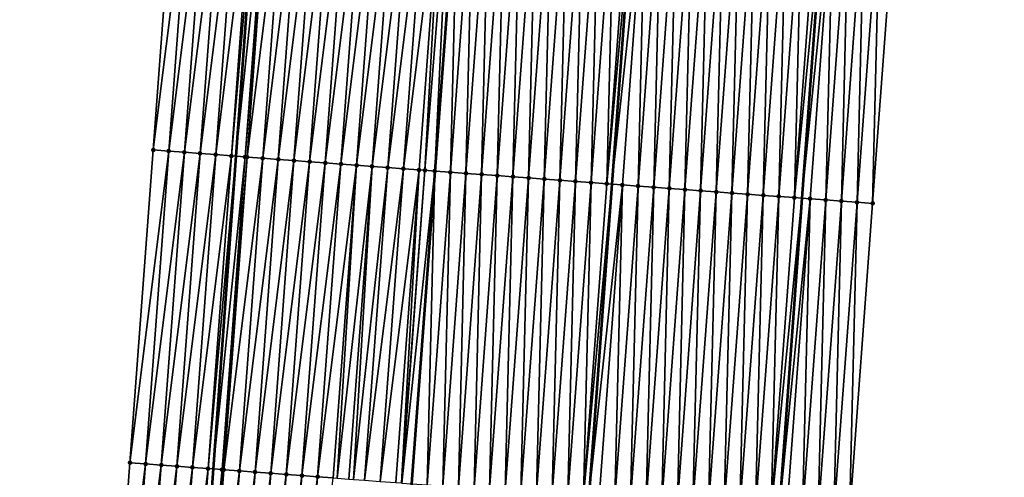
# Model space of a CAD drawing. Header units: feet. Extents: x 2017424 to 2024169, y 808042 to 818730.
# Tile 43 of 256: x 2023485 to 2023548, y 809387 to 809417. Entities that reach past the tile are written whole.
import ezdxf

# ---------------------------------------------------------------- set-up
doc = ezdxf.new("R2010")
doc.units = ezdxf.units.FT
doc.header["$MEASUREMENT"] = 0
for name, color, linetype, lineweight in [('EP_Travel Lane', 172, 'Continuous', 53), ('NB-Road Shots', 141, 'Continuous', 100), ('NB-Road X-Section', 40, 'Continuous', 13), ('STRIPING', 60, 'Continuous', 53)]:
    doc.layers.add(name, color=color, linetype=linetype, lineweight=lineweight)
doc.layers.add('I-77-MM15-17_NB-Surface-BORDER', color=7, linetype='Continuous')
doc.layers.add('I-77-MM15-17_NB-Surface-TIN', color=7, linetype='Continuous')

msp = doc.modelspace()

# ---------------------------------------------------------------- linework, layer by layer
at = {"layer": 'EP_Travel Lane'}
for points in [[(2023509.236496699, 809547.563462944, 270.0970885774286), (2023507.715381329, 809527.6243249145, 269.7518463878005), (2023506.194243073, 809507.684886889, 269.425646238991), (2023504.673066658, 809487.7449486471, 269.1311814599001), (2023503.151907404, 809467.8052353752, 268.8224401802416), (2023501.630750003, 809447.8655463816, 268.5121666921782), (2023500.152935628, 809427.9218634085, 268.1760896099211), (2023498.701249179, 809407.9777475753, 267.8178817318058), (2023497.249540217, 809388.0333224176, 267.4797776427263), (2023495.797789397, 809368.0883222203, 267.1790555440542), (2023494.346022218, 809348.1430972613, 266.8929372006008), (2023492.89421174, 809328.1972774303, 266.6454853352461), (2023491.442442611, 809308.2520256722, 266.3610996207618), (2023489.990689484, 809288.3069937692, 266.062438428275)], [(2023545.332341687, 809544.8801068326, 269.8780512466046), (2023543.811232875, 809524.9410547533, 269.5273546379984), (2023542.290104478, 809505.0017459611, 269.1929430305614), (2023540.768961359, 809485.0622441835, 268.8707907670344), (2023539.247784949, 809465.1223060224, 268.5763312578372), (2023537.726597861, 809445.1822278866, 268.2907422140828), (2023536.248737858, 809425.2409076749, 267.9530427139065), (2023534.797047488, 809405.2966975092, 267.6009624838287), (2023533.345340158, 809385.3522543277, 267.2640265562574), (2023531.893600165, 809365.40736241, 266.9562424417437), (2023530.441838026, 809345.4621662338, 266.6682388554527), (2023528.990056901, 809325.516709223, 266.3971813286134), (2023527.538279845, 809305.5713081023, 266.1225111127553), (2023526.086532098, 809285.6263096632, 265.8216495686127)]]:
    msp.add_polyline3d(points, dxfattribs=at)
at = {"layer": 'I-77-MM15-17_NB-Surface-BORDER', "color": 3, "linetype": 'Continuous', "lineweight": -3}
for points in [[(2023484.917398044, 809288.6873672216, 265.863454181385), (2023486.682043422, 809308.6090501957, 266.1672509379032), (2023487.821304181, 809328.5776340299, 266.4457465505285), (2023488.69124467, 809348.5665305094, 266.7058925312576), (2023490.463138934, 809368.4877593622, 267.0042023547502), (2023491.946282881, 809388.4308193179, 267.279425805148), (2023493.429371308, 809408.3731327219, 267.6031870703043), (2023494.91241544, 809428.3148505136, 267.9656632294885), (2023496.396110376, 809448.2585613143, 268.2995295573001), (2023497.880539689, 809468.2009410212, 268.6125259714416), (2023499.364954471, 809488.1431255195, 268.9379202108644), (2023501.090238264, 809508.067609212, 269.2488958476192), (2023502.702626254, 809528.000499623, 269.5596571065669), (2023504.935619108, 809547.8863730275, 269.9222758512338)], [(2023547.696918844, 809544.7050303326, 269.8191792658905), (2023546.212537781, 809524.7632988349, 269.4650470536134), (2023545.72539754, 809504.7473329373, 269.1111517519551), (2023545.238251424, 809484.7312881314, 268.7622777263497), (2023543.753797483, 809464.7885775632, 268.4702764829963), (2023542.269338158, 809444.8457946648, 268.1828496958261), (2023540.785869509, 809424.9051268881, 267.8469744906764), (2023539.302801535, 809404.963088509, 267.5053504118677), (2023537.819712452, 809385.0207662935, 267.1821757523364), (2023536.336611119, 809365.0782793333, 266.8696941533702), (2023533.856216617, 809345.2093229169, 266.5984021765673), (2023532.373073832, 809325.2662785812, 266.3221500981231), (2023529.892658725, 809305.3970451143, 266.0688817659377), (2023529.406806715, 809285.3804380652, 265.7535383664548)]]:
    msp.add_polyline3d(points, dxfattribs=at)
at = {"layer": 'I-77-MM15-17_NB-Surface-TIN', "color": 128, "linetype": 'Continuous', "lineweight": -3}
for points in [[(2023493.429371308, 809408.3731327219, 267.6031870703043), (2023495.909625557, 809428.240203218, 267.9970696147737), (2023494.91241544, 809428.3148505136, 267.9656632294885)], [(2023493.429371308, 809408.3731327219, 267.6031870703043), (2023494.426576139, 809408.2984143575, 267.6392132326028), (2023495.909625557, 809428.240203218, 267.9970696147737)], [(2023494.426576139, 809408.2984143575, 267.6392132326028), (2023496.906829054, 809428.1654669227, 268.0342609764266), (2023495.909625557, 809428.240203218, 267.9970696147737)], [(2023494.426576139, 809408.2984143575, 267.6392132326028), (2023495.42378093, 809408.223695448, 267.6752748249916), (2023496.906829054, 809428.1654669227, 268.0342609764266)], [(2023495.42378093, 809408.223695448, 267.6752748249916), (2023497.904027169, 809428.0906582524, 268.0761567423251), (2023496.906829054, 809428.1654669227, 268.0342609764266)], [(2023495.42378093, 809408.223695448, 267.6752748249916), (2023496.420978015, 809408.1488729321, 267.7180708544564), (2023497.904027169, 809428.0906582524, 268.0761567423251)], [(2023496.420978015, 809408.1488729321, 267.7180708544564), (2023498.901237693, 809428.0160164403, 268.1072067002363), (2023497.904027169, 809428.0906582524, 268.0761567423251)], [(2023496.420978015, 809408.1488729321, 267.7180708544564), (2023497.418191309, 809408.0742683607, 267.746700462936), (2023498.901237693, 809428.0160164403, 268.1072067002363)], [(2023497.418191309, 809408.0742683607, 267.746700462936), (2023499.898417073, 809427.9409558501, 268.1654772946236), (2023498.901237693, 809428.0160164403, 268.1072067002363)], [(2023497.418191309, 809408.0742683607, 267.746700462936), (2023498.415370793, 809407.999209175, 267.8048800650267), (2023499.898417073, 809427.9409558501, 268.1654772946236)], [(2023498.415370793, 809407.999209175, 267.8048800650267), (2023500.152935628, 809427.9218634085, 268.1760896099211), (2023499.898417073, 809427.9409558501, 268.1654772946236)], [(2023498.415370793, 809407.999209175, 267.8048800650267), (2023498.701249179, 809407.9777475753, 267.8178817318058), (2023500.152935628, 809427.9218634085, 268.1760896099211)], [(2023500.776836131, 809427.8750621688, 268.2021035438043), (2023500.152935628, 809427.9218634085, 268.1760896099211), (2023498.701249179, 809407.9777475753, 267.8178817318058)], [(2023499.285254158, 809407.9339048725, 267.8444421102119), (2023500.776836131, 809427.8750621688, 268.2021035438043), (2023498.701249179, 809407.9777475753, 267.8178817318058)], [(2023499.285254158, 809407.9339048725, 267.8444421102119), (2023500.895615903, 809427.8661567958, 268.2067480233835), (2023500.776836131, 809427.8750621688, 268.2021035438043)], [(2023499.285254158, 809407.9339048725, 267.8444421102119), (2023499.412566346, 809407.9243660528, 267.8490155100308), (2023500.895615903, 809427.8661567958, 268.2067480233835)], [(2023499.412566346, 809407.9243660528, 267.8490155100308), (2023501.892835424, 809427.7916359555, 268.2299347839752), (2023500.895615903, 809427.8661567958, 268.2067480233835)], [(2023499.412566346, 809407.9243660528, 267.8490155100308), (2023500.409787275, 809407.849864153, 267.8709714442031), (2023501.892835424, 809427.7916359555, 268.2299347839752)], [(2023500.409787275, 809407.849864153, 267.8709714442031), (2023502.890060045, 809427.7171836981, 268.2486636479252), (2023501.892835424, 809427.7916359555, 268.2299347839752)], [(2023500.409787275, 809407.849864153, 267.8709714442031), (2023501.407007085, 809407.7753471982, 267.8939059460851), (2023502.890060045, 809427.7171836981, 268.2486636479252)], [(2023501.407007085, 809407.7753471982, 267.8939059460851), (2023503.88727974, 809427.6426652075, 268.271697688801), (2023502.890060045, 809427.7171836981, 268.2486636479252)], [(2023501.407007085, 809407.7753471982, 267.8939059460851), (2023502.404224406, 809407.7007967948, 267.9190146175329), (2023503.88727974, 809427.6426652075, 268.271697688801)], [(2023502.404224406, 809407.7007967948, 267.9190146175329), (2023504.884492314, 809427.5680509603, 268.3009559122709), (2023503.88727974, 809427.6426652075, 268.271697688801)], [(2023502.404224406, 809407.7007967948, 267.9190146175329), (2023503.401429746, 809407.6260852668, 267.954596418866), (2023504.884492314, 809427.5680509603, 268.3009559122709)], [(2023503.401429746, 809407.6260852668, 267.954596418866), (2023505.881703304, 809427.4934154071, 268.3315990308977), (2023504.884492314, 809427.5680509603, 268.3009559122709)], [(2023503.401429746, 809407.6260852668, 267.954596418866), (2023504.398642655, 809407.551475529, 267.9835618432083), (2023505.881703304, 809427.4934154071, 268.3315990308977)], [(2023504.398642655, 809407.551475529, 267.9835618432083), (2023506.878921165, 809427.4188722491, 268.3562364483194), (2023505.881703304, 809427.4934154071, 268.3315990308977)], [(2023504.398642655, 809407.551475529, 267.9835618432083), (2023505.395862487, 809407.4769588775, 268.0064766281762), (2023506.878921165, 809427.4188722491, 268.3562364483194)], [(2023505.395862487, 809407.4769588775, 268.0064766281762), (2023507.876145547, 809427.3444167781, 268.3751742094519), (2023506.878921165, 809427.4188722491, 268.3562364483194)], [(2023505.395862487, 809407.4769588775, 268.0064766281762), (2023506.393086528, 809407.4024988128, 268.0257132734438), (2023507.876145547, 809427.3444167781, 268.3751742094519)], [(2023506.393086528, 809407.4024988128, 268.0257132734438), (2023508.873367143, 809427.269923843, 268.3965471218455), (2023507.876145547, 809427.3444167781, 268.3751742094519)], [(2023506.393086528, 809407.4024988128, 268.0257132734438), (2023507.390309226, 809407.3280206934, 268.046123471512), (2023508.873367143, 809427.269923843, 268.3965471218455)], [(2023507.390309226, 809407.3280206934, 268.046123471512), (2023509.870585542, 809427.1953879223, 268.420714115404), (2023508.873367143, 809427.269923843, 268.3965471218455)], [(2023507.390309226, 809407.3280206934, 268.046123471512), (2023508.387524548, 809407.2534433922, 268.0729805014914), (2023509.870585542, 809427.1953879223, 268.420714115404)], [(2023508.387524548, 809407.2534433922, 268.0729805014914), (2023510.86779911, 809427.1207870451, 268.4491032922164), (2023509.870585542, 809427.1953879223, 268.420714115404)], [(2023508.387524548, 809407.2534433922, 268.0729805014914), (2023509.384737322, 809407.1788318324, 268.1020643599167), (2023510.86779911, 809427.1207870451, 268.4491032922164)], [(2023509.384737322, 809407.1788318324, 268.1020643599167), (2023511.865021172, 809427.0463003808, 268.4700686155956), (2023510.86779911, 809427.1207870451, 268.4491032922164)], [(2023509.384737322, 809407.1788318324, 268.1020643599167), (2023510.381958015, 809407.104326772, 268.124225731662), (2023511.865021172, 809427.0463003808, 268.4700686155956)], [(2023510.381958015, 809407.104326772, 268.124225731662), (2023510.752593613, 809407.0766930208, 268.1287494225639), (2023511.865021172, 809427.0463003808, 268.4700686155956)], [(2023510.752593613, 809407.0766930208, 268.1287494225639), (2023512.345424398, 809427.0103826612, 268.4823924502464), (2023511.865021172, 809427.0463003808, 268.4700686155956)], [(2023510.752593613, 809407.0766930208, 268.1287494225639), (2023511.379210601, 809407.03025054, 268.1185131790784), (2023512.345424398, 809427.0103826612, 268.4823924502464)], [(2023511.379210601, 809407.03025054, 268.1185131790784), (2023512.86226553, 809426.9721135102, 268.4715472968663), (2023512.345424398, 809427.0103826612, 268.4823924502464)], [(2023511.379210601, 809407.03025054, 268.1185131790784), (2023511.387211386, 809407.0296580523, 268.1183501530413), (2023512.86226553, 809426.9721135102, 268.4715472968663)], [(2023512.86226553, 809426.9721135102, 268.4715472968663), (2023511.387211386, 809407.0296580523, 268.1183501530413), (2023512.870266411, 809426.9715215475, 268.4713498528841)], [(2023512.3764799, 809406.9563990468, 268.0981925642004), (2023512.870266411, 809426.9715215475, 268.4713498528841), (2023511.387211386, 809407.0296580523, 268.1183501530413)], [(2023512.3764799, 809406.9563990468, 268.0981925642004), (2023513.859539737, 809426.8983280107, 268.4469367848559), (2023512.870266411, 809426.9715215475, 268.4713498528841)], [(2023512.3764799, 809406.9563990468, 268.0981925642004), (2023513.373763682, 809406.8827422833, 268.0652144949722), (2023513.859539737, 809426.8983280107, 268.4469367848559)], [(2023513.373763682, 809406.8827422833, 268.0652144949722), (2023514.856819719, 809426.8246201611, 268.4172790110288), (2023513.859539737, 809426.8983280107, 268.4469367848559)], [(2023513.373763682, 809406.8827422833, 268.0652144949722), (2023514.371032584, 809406.8088854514, 268.045240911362), (2023514.856819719, 809426.8246201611, 268.4172790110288)], [(2023514.371032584, 809406.8088854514, 268.045240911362), (2023515.854091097, 809426.7507966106, 268.3951418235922), (2023514.856819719, 809426.8246201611, 268.4172790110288)], [(2023514.371032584, 809406.8088854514, 268.045240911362), (2023515.368295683, 809406.7349505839, 268.0303396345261), (2023515.854091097, 809426.7507966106, 268.3951418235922)], [(2023515.368295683, 809406.7349505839, 268.0303396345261), (2023516.851355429, 809426.6768783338, 268.3791618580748), (2023515.854091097, 809426.7507966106, 268.3951418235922)], [(2023515.368295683, 809406.7349505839, 268.0303396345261), (2023516.365559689, 809406.6610279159, 268.0146454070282), (2023516.851355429, 809426.6768783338, 268.3791618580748)], [(2023516.365559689, 809406.6610279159, 268.0146454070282), (2023517.848622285, 809426.6029939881, 268.3609763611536), (2023516.851355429, 809426.6768783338, 268.3791618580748)], [(2023516.365559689, 809406.6610279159, 268.0146454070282), (2023517.36282794, 809406.5871623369, 267.9952403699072), (2023517.848622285, 809426.6029939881, 268.3609763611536)], [(2023517.36282794, 809406.5871623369, 267.9952403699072), (2023518.845892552, 809426.5291555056, 268.3398097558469), (2023517.848622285, 809426.6029939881, 268.3609763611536)], [(2023517.36282794, 809406.5871623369, 267.9952403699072), (2023518.360102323, 809406.5133791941, 267.9704769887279), (2023518.845892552, 809426.5291555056, 268.3398097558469)], [(2023518.360102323, 809406.5133791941, 267.9704769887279), (2023519.843166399, 809426.4553651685, 268.3155136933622), (2023518.845892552, 809426.5291555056, 268.3398097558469)], [(2023518.360102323, 809406.5133791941, 267.9704769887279), (2023519.357379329, 809406.439631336, 267.9434200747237), (2023519.843166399, 809426.4553651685, 268.3155136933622)], [(2023519.357379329, 809406.439631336, 267.9434200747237), (2023520.840443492, 809426.3816184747, 268.2883808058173), (2023519.843166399, 809426.4553651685, 268.3155136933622)], [(2023519.357379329, 809406.439631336, 267.9434200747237), (2023520.354652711, 809406.3658347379, 267.9195312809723), (2023520.840443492, 809426.3816184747, 268.2883808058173)], [(2023520.354652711, 809406.3658347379, 267.9195312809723), (2023521.837717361, 809426.3078284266, 268.2640659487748), (2023520.840443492, 809426.3816184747, 268.2883808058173)], [(2023520.354652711, 809406.3658347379, 267.9195312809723), (2023521.351918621, 809406.2919376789, 267.9021724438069), (2023521.837717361, 809426.3078284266, 268.2640659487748)], [(2023521.351918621, 809406.2919376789, 267.9021724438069), (2023522.834983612, 809426.2339359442, 268.2464093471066), (2023521.837717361, 809426.3078284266, 268.2640659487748)], [(2023521.351918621, 809406.2919376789, 267.9021724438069), (2023522.349185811, 809406.2180578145, 267.8836959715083), (2023522.834983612, 809426.2339359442, 268.2464093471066)], [(2023522.349185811, 809406.2180578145, 267.8836959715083), (2023523.832251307, 809426.160062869, 268.2274912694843), (2023522.834983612, 809426.2339359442, 268.2464093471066)], [(2023522.349185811, 809406.2180578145, 267.8836959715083), (2023524.138936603, 809426.1373609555, 268.2206427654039), (2023523.832251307, 809426.160062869, 268.2274912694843)], [(2023522.349185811, 809406.2180578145, 267.8836959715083), (2023522.672019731, 809406.1941393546, 267.8778553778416), (2023524.138936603, 809426.1373609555, 268.2206427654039)], [(2023524.829522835, 809426.0862413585, 268.2052214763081), (2023524.138936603, 809426.1373609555, 268.2206427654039), (2023522.672019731, 809406.1941393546, 267.8778553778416)], [(2023523.346452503, 809406.1441712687, 267.8656537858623), (2023524.829522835, 809426.0862413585, 268.2052214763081), (2023522.672019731, 809406.1941393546, 267.8778553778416)], [(2023523.346452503, 809406.1441712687, 267.8656537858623), (2023524.343726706, 809406.0703857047, 267.8410477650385), (2023524.829522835, 809426.0862413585, 268.2052214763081)], [(2023524.343726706, 809406.0703857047, 267.8410477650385), (2023525.826794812, 809426.0124258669, 268.1825604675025), (2023524.829522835, 809426.0862413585, 268.2052214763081)], [(2023524.343726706, 809406.0703857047, 267.8410477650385), (2023525.341001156, 809405.9966034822, 267.8162245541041), (2023525.826794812, 809426.0124258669, 268.1825604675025)], [(2023525.341001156, 809405.9966034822, 267.8162245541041), (2023526.824066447, 809425.9386057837, 268.1601978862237), (2023525.826794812, 809426.0124258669, 268.1825604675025)], [(2023525.341001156, 809405.9966034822, 267.8162245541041), (2023526.338272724, 809405.9227824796, 267.7939220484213), (2023526.824066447, 809425.9386057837, 268.1601978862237)], [(2023526.338272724, 809405.9227824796, 267.7939220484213), (2023527.82133645, 809425.864763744, 268.1392625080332), (2023526.824066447, 809425.9386057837, 268.1601978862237)], [(2023526.338272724, 809405.9227824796, 267.7939220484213), (2023527.335538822, 809405.8488879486, 267.7763989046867), (2023527.82133645, 809425.864763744, 268.1392625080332)], [(2023527.335538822, 809405.8488879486, 267.7763989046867), (2023528.81860385, 809425.7908867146, 268.1206014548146), (2023527.82133645, 809425.864763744, 268.1392625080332)], [(2023527.335538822, 809405.8488879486, 267.7763989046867), (2023528.332804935, 809405.7749936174, 267.7588627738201), (2023528.81860385, 809425.7908867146, 268.1206014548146)], [(2023528.332804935, 809405.7749936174, 267.7588627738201), (2023529.815867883, 809425.7169644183, 268.1048827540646), (2023528.81860385, 809425.7908867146, 268.1206014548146)], [(2023528.332804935, 809405.7749936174, 267.7588627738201), (2023529.330074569, 809405.7011466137, 267.7382503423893), (2023529.815867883, 809425.7169644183, 268.1048827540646)], [(2023529.330074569, 809405.7011466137, 267.7382503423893), (2023530.813136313, 809425.643101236, 268.0853216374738), (2023529.815867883, 809425.7169644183, 268.1048827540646)], [(2023529.330074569, 809405.7011466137, 267.7382503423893), (2023530.32734997, 809405.6273771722, 267.7125963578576), (2023530.813136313, 809425.643101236, 268.0853216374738)], [(2023530.32734997, 809405.6273771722, 267.7125963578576), (2023531.810411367, 809425.5693271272, 268.0599707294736), (2023530.813136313, 809425.643101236, 268.0853216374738)], [(2023530.32734997, 809405.6273771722, 267.7125963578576), (2023531.324625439, 809405.5536086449, 267.6868829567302), (2023531.810411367, 809425.5693271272, 268.0599707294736)], [(2023531.324625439, 809405.5536086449, 267.6868829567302), (2023532.807688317, 809425.4955784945, 268.0329638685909), (2023531.810411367, 809425.5693271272, 268.0599707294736)], [(2023531.324625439, 809405.5536086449, 267.6868829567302), (2023532.321900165, 809405.4798301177, 267.6618195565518), (2023532.807688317, 809425.4955784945, 268.0329638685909)], [(2023532.321900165, 809405.4798301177, 267.6618195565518), (2023533.804960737, 809425.4217689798, 268.0099143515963), (2023532.807688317, 809425.4955784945, 268.0329638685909)], [(2023532.321900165, 809405.4798301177, 267.6618195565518), (2023533.319171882, 809405.4060111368, 267.6393856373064), (2023533.804960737, 809425.4217689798, 268.0099143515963)], [(2023533.319171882, 809405.4060111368, 267.6393856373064), (2023534.802231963, 809425.3479433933, 267.9879094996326), (2023533.804960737, 809425.4217689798, 268.0099143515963)], [(2023533.319171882, 809405.4060111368, 267.6393856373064), (2023534.316443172, 809405.3321864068, 267.6173254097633), (2023534.802231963, 809425.3479433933, 267.9879094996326)], [(2023534.316443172, 809405.3321864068, 267.6173254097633), (2023535.799503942, 809425.2741279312, 267.965246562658), (2023534.802231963, 809425.3479433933, 267.9879094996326)], [(2023534.316443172, 809405.3321864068, 267.6173254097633), (2023536.248737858, 809425.2409076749, 267.9530427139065), (2023535.799503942, 809425.2741279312, 267.965246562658)], [(2023534.316443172, 809405.3321864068, 267.6173254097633), (2023534.797047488, 809405.2966975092, 267.6009624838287), (2023536.248737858, 809425.2409076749, 267.9530427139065)], [(2023536.796780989, 809425.2003806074, 267.9381546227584), (2023536.248737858, 809425.2409076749, 267.9530427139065), (2023534.797047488, 809405.2966975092, 267.6009624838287)], [(2023535.313728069, 809405.2585446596, 267.5833712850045), (2023536.796780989, 809425.2003806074, 267.9381546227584), (2023534.797047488, 809405.2966975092, 267.6009624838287)], [(2023535.313728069, 809405.2585446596, 267.5833712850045), (2023536.31099642, 809405.1846804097, 267.5638798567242), (2023536.796780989, 809425.2003806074, 267.9381546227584)], [(2023536.31099642, 809405.1846804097, 267.5638798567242), (2023537.794052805, 809425.1265629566, 267.9156339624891), (2023536.796780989, 809425.2003806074, 267.9381546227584)], [(2023536.31099642, 809405.1846804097, 267.5638798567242), (2023537.308263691, 809405.1108016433, 267.5453320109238), (2023537.794052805, 809425.1265629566, 267.9156339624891)], [(2023537.308263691, 809405.1108016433, 267.5453320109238), (2023538.791323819, 809425.052734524, 267.8938141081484), (2023537.794052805, 809425.1265629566, 267.9156339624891)], [(2023537.308263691, 809405.1108016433, 267.5453320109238), (2023538.30553098, 809405.0369231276, 267.5267678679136), (2023538.791323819, 809425.052734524, 267.8938141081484)], [(2023538.30553098, 809405.0369231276, 267.5267678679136), (2023539.788596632, 809424.9789302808, 267.8704219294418), (2023538.791323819, 809425.052734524, 267.8938141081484)], [(2023538.30553098, 809405.0369231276, 267.5267678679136), (2023539.302801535, 809404.963088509, 267.5053504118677), (2023539.788596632, 809424.9789302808, 267.8704219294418)], [(2023539.302801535, 809404.963088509, 267.5053504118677), (2023540.785869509, 809424.9051268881, 267.8469744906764), (2023539.788596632, 809424.9789302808, 267.8704219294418)], [(2023491.946282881, 809388.4308193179, 267.279425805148), (2023494.426576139, 809408.2984143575, 267.6392132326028), (2023493.429371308, 809408.3731327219, 267.6031870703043)], [(2023491.946282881, 809388.4308193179, 267.279425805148), (2023492.943489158, 809388.3561203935, 267.3141886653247), (2023494.426576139, 809408.2984143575, 267.6392132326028)], [(2023492.943489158, 809388.3561203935, 267.3141886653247), (2023495.42378093, 809408.223695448, 267.6752748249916), (2023494.426576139, 809408.2984143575, 267.6392132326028)], [(2023492.943489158, 809388.3561203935, 267.3141886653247), (2023493.940698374, 809388.2814609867, 267.3463828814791), (2023495.42378093, 809408.223695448, 267.6752748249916)], [(2023493.940698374, 809388.2814609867, 267.3463828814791), (2023496.420978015, 809408.1488729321, 267.7180708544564), (2023495.42378093, 809408.223695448, 267.6752748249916)], [(2023493.940698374, 809388.2814609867, 267.3463828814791), (2023494.937900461, 809388.2067057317, 267.3848072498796), (2023496.420978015, 809408.1488729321, 267.7180708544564)], [(2023494.937900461, 809388.2067057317, 267.3848072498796), (2023497.418191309, 809408.0742683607, 267.746700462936), (2023496.420978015, 809408.1488729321, 267.7180708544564)], [(2023494.937900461, 809388.2067057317, 267.3848072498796), (2023495.935108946, 809388.1320365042, 267.4176398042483), (2023497.418191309, 809408.0742683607, 267.746700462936)], [(2023495.935108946, 809388.1320365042, 267.4176398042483), (2023498.415370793, 809407.999209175, 267.8048800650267), (2023497.418191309, 809408.0742683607, 267.746700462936)], [(2023495.935108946, 809388.1320365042, 267.4176398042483), (2023496.932301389, 809388.0571515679, 267.4644934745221), (2023498.415370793, 809407.999209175, 267.8048800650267)], [(2023496.932301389, 809388.0571515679, 267.4644934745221), (2023498.701249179, 809407.9777475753, 267.8178817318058), (2023498.415370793, 809407.999209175, 267.8048800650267)], [(2023496.932301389, 809388.0571515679, 267.4644934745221), (2023497.249540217, 809388.0333224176, 267.4797776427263), (2023498.701249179, 809407.9777475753, 267.8178817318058)], [(2023499.285254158, 809407.9339048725, 267.8444421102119), (2023498.701249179, 809407.9777475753, 267.8178817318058), (2023497.249540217, 809388.0333224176, 267.4797776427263)], [(2023497.82094113, 809387.9904020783, 267.5073070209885), (2023499.285254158, 809407.9339048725, 267.8444421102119), (2023497.249540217, 809388.0333224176, 267.4797776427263)], [(2023497.82094113, 809387.9904020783, 267.5073070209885), (2023499.412566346, 809407.9243660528, 267.8490155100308), (2023499.285254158, 809407.9339048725, 267.8444421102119)], [(2023497.82094113, 809387.9904020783, 267.5073070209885), (2023497.929494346, 809387.9822735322, 267.5108986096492), (2023499.412566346, 809407.9243660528, 267.8490155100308)], [(2023497.929494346, 809387.9822735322, 267.5108986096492), (2023500.409787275, 809407.849864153, 267.8709714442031), (2023499.412566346, 809407.9243660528, 267.8490155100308)], [(2023497.929494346, 809387.9822735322, 267.5108986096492), (2023498.92671581, 809387.9077788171, 267.5323878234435), (2023500.409787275, 809407.849864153, 267.8709714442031)], [(2023498.92671581, 809387.9077788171, 267.5323878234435), (2023501.407007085, 809407.7753471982, 267.8939059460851), (2023500.409787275, 809407.849864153, 267.8709714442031)], [(2023498.92671581, 809387.9077788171, 267.5323878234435), (2023499.923932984, 809387.8332264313, 267.5576256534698), (2023501.407007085, 809407.7753471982, 267.8939059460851)], [(2023499.923932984, 809387.8332264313, 267.5576256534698), (2023502.404224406, 809407.7007967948, 267.9190146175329), (2023501.407007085, 809407.7753471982, 267.8939059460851)], [(2023499.923932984, 809387.8332264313, 267.5576256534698), (2023500.921148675, 809387.7586540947, 267.5841602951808), (2023502.404224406, 809407.7007967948, 267.9190146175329)], [(2023500.921148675, 809387.7586540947, 267.5841602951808), (2023503.401429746, 809407.6260852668, 267.954596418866), (2023502.404224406, 809407.7007967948, 267.9190146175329)], [(2023500.921148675, 809387.7586540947, 267.5841602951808), (2023501.918359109, 809387.684011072, 267.6152895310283), (2023503.401429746, 809407.6260852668, 267.954596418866)], [(2023501.918359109, 809387.684011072, 267.6152895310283), (2023504.398642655, 809407.551475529, 267.9835618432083), (2023503.401429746, 809407.6260852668, 267.954596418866)], [(2023501.918359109, 809387.684011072, 267.6152895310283), (2023502.915571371, 809387.609392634, 267.6448207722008), (2023504.398642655, 809407.551475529, 267.9835618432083)], [(2023502.915571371, 809387.609392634, 267.6448207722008), (2023505.395862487, 809407.4769588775, 268.0064766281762), (2023504.398642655, 809407.551475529, 267.9835618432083)], [(2023502.915571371, 809387.609392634, 267.6448207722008), (2023503.912791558, 809387.5348807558, 267.6674255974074), (2023505.395862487, 809407.4769588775, 268.0064766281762)], [(2023503.912791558, 809387.5348807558, 267.6674255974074), (2023506.393086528, 809407.4024988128, 268.0257132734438), (2023505.395862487, 809407.4769588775, 268.0064766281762)], [(2023503.912791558, 809387.5348807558, 267.6674255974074), (2023504.910024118, 809387.4605352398, 267.6792168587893), (2023506.393086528, 809407.4024988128, 268.0257132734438)], [(2023504.910024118, 809387.4605352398, 267.6792168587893), (2023505.163525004, 809387.4418233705, 267.670120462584), (2023506.393086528, 809407.4024988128, 268.0257132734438)], [(2023505.163525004, 809387.4418233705, 267.670120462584), (2023507.390309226, 809407.3280206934, 268.046123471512), (2023506.393086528, 809407.4024988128, 268.0257132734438)], [(2023505.163525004, 809387.4418233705, 267.670120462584), (2023505.907255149, 809387.3861691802, 267.692343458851), (2023507.390309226, 809407.3280206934, 268.046123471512)], [(2023505.907255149, 809387.3861691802, 267.692343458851), (2023506.204797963, 809387.3638189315, 267.7067141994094), (2023507.390309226, 809407.3280206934, 268.046123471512)], [(2023506.204797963, 809387.3638189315, 267.7067141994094), (2023508.387524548, 809407.2534433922, 268.0729805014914), (2023507.390309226, 809407.3280206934, 268.046123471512)], [(2023506.204797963, 809387.3638189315, 267.7067141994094), (2023506.904461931, 809387.3114770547, 267.7266643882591), (2023508.387524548, 809407.2534433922, 268.0729805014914)], [(2023506.904461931, 809387.3114770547, 267.7266643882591), (2023509.384737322, 809407.1788318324, 268.1020643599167), (2023508.387524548, 809407.2534433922, 268.0729805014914)], [(2023506.904461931, 809387.3114770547, 267.7266643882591), (2023507.90167602, 809387.236883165, 267.7545999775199), (2023509.384737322, 809407.1788318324, 268.1020643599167)], [(2023507.90167602, 809387.236883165, 267.7545999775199), (2023510.381958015, 809407.104326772, 268.124225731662), (2023509.384737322, 809407.1788318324, 268.1020643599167)], [(2023507.90167602, 809387.236883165, 267.7545999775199), (2023508.898898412, 809387.1624009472, 267.7752768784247), (2023510.381958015, 809407.104326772, 268.124225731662)], [(2023508.898898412, 809387.1624009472, 267.7752768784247), (2023509.253911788, 809387.1359145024, 267.7807380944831), (2023510.381958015, 809407.104326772, 268.124225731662)], [(2023509.253911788, 809387.1359145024, 267.7807380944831), (2023510.752593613, 809407.0766930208, 268.1287494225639), (2023510.381958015, 809407.104326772, 268.124225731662)], [(2023509.253911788, 809387.1359145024, 267.7807380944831), (2023509.27917538, 809387.1340360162, 267.7807161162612), (2023510.752593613, 809407.0766930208, 268.1287494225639)], [(2023509.27917538, 809387.1340360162, 267.7807161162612), (2023511.379210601, 809407.03025054, 268.1185131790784), (2023510.752593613, 809407.0766930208, 268.1287494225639)], [(2023509.27917538, 809387.1340360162, 267.7807161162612), (2023509.896146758, 809387.0882677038, 267.7732703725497), (2023511.379210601, 809407.03025054, 268.1185131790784)], [(2023509.896146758, 809387.0882677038, 267.7732703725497), (2023509.904147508, 809387.0876755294, 267.7730872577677), (2023511.379210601, 809407.03025054, 268.1185131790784)], [(2023511.379210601, 809407.03025054, 268.1185131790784), (2023509.904147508, 809387.0876755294, 267.7730872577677), (2023511.387211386, 809407.0296580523, 268.1183501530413)], [(2023510.893418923, 809387.0144547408, 267.7504456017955), (2023511.387211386, 809407.0296580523, 268.1183501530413), (2023509.904147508, 809387.0876755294, 267.7730872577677)], [(2023510.893418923, 809387.0144547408, 267.7504456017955), (2023512.3764799, 809406.9563990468, 268.0981925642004), (2023511.387211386, 809407.0296580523, 268.1183501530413)], [(2023510.893418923, 809387.0144547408, 267.7504456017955), (2023511.890699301, 809386.940752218, 267.7204421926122), (2023512.3764799, 809406.9563990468, 268.0981925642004)], [(2023511.890699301, 809386.940752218, 267.7204421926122), (2023513.373763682, 809406.8827422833, 268.0652144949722), (2023512.3764799, 809406.9563990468, 268.0981925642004)], [(2023511.890699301, 809386.940752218, 267.7204421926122), (2023512.887968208, 809386.8668954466, 267.7004649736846), (2023513.373763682, 809406.8827422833, 268.0652144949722)], [(2023512.887968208, 809386.8668954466, 267.7004649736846), (2023514.371032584, 809406.8088854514, 268.045240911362), (2023513.373763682, 809406.8827422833, 268.0652144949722)], [(2023512.887968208, 809386.8668954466, 267.7004649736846), (2023513.885229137, 809386.7929314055, 267.6874602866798), (2023514.371032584, 809406.8088854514, 268.045240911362)], [(2023513.885229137, 809386.7929314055, 267.6874602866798), (2023515.368295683, 809406.7349505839, 268.0303396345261), (2023514.371032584, 809406.8088854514, 268.045240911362)], [(2023513.885229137, 809386.7929314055, 267.6874602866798), (2023514.882492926, 809386.7190058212, 267.6719559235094), (2023515.368295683, 809406.7349505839, 268.0303396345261)], [(2023514.882492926, 809386.7190058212, 267.6719559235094), (2023516.365559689, 809406.6610279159, 268.0146454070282), (2023515.368295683, 809406.7349505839, 268.0303396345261)], [(2023514.882492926, 809386.7190058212, 267.6719559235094), (2023515.879760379, 809386.6451294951, 267.6532497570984), (2023516.365559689, 809406.6610279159, 268.0146454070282)], [(2023515.879760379, 809386.6451294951, 267.6532497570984), (2023517.36282794, 809406.5871623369, 267.9952403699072), (2023516.365559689, 809406.6610279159, 268.0146454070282)], [(2023515.879760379, 809386.6451294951, 267.6532497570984), (2023516.877034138, 809386.5713379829, 267.6290306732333), (2023517.36282794, 809406.5871623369, 267.9952403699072)], [(2023516.877034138, 809386.5713379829, 267.6290306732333), (2023518.360102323, 809406.5133791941, 267.9704769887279), (2023517.36282794, 809406.5871623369, 267.9952403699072)], [(2023516.877034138, 809386.5713379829, 267.6290306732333), (2023517.874310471, 809386.4975810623, 267.6025631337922), (2023518.360102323, 809406.5133791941, 267.9704769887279)], [(2023517.874310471, 809386.4975810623, 267.6025631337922), (2023519.357379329, 809406.439631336, 267.9434200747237), (2023518.360102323, 809406.5133791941, 267.9704769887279)], [(2023517.874310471, 809386.4975810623, 267.6025631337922), (2023518.871581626, 809386.4237545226, 267.5806208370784), (2023519.357379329, 809406.439631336, 267.9434200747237)], [(2023518.871581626, 809386.4237545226, 267.5806208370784), (2023520.354652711, 809406.3658347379, 267.9195312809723), (2023519.357379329, 809406.439631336, 267.9434200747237)], [(2023518.871581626, 809386.4237545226, 267.5806208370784), (2023519.868848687, 809386.3498729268, 267.5622572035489), (2023520.354652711, 809406.3658347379, 267.9195312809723)], [(2023519.868848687, 809386.3498729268, 267.5622572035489), (2023521.351918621, 809406.2919376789, 267.9021724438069), (2023520.354652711, 809406.3658347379, 267.9195312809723)], [(2023519.868848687, 809386.3498729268, 267.5622572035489), (2023520.866117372, 809386.2760131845, 267.5424730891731), (2023521.351918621, 809406.2919376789, 267.9021724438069)], [(2023520.866117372, 809386.2760131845, 267.5424730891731), (2023522.349185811, 809406.2180578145, 267.8836959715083), (2023521.351918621, 809406.2919376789, 267.9021724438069)], [(2023520.866117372, 809386.2760131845, 267.5424730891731), (2023522.672019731, 809406.1941393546, 267.8778553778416), (2023522.349185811, 809406.2180578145, 267.8836959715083)], [(2023520.866117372, 809386.2760131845, 267.5424730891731), (2023521.205102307, 809386.2509102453, 267.5355560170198), (2023522.672019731, 809406.1941393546, 267.8778553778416)], [(2023523.346452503, 809406.1441712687, 267.8656537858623), (2023522.672019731, 809406.1941393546, 267.8778553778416), (2023521.205102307, 809386.2509102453, 267.5355560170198)], [(2023521.863386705, 809386.202162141, 267.5221235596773), (2023523.346452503, 809406.1441712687, 267.8656537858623), (2023521.205102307, 809386.2509102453, 267.5355560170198)], [(2023521.863386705, 809386.202162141, 267.5221235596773), (2023522.860661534, 809386.1283849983, 267.4969704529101), (2023523.346452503, 809406.1441712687, 267.8656537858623)], [(2023522.860661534, 809386.1283849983, 267.4969704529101), (2023524.343726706, 809406.0703857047, 267.8410477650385), (2023523.346452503, 809406.1441712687, 267.8656537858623)], [(2023522.860661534, 809386.1283849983, 267.4969704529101), (2023523.857934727, 809386.0545858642, 267.4732467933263), (2023524.343726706, 809406.0703857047, 267.8410477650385)], [(2023523.857934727, 809386.0545858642, 267.4732467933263), (2023525.341001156, 809405.9966034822, 267.8162245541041), (2023524.343726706, 809406.0703857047, 267.8410477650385)], [(2023523.857934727, 809386.0545858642, 267.4732467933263), (2023524.855204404, 809385.9807394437, 267.4525967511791), (2023525.341001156, 809405.9966034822, 267.8162245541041)], [(2023524.855204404, 809385.9807394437, 267.4525967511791), (2023526.338272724, 809405.9227824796, 267.7939220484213), (2023525.341001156, 809405.9966034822, 267.8162245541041)], [(2023524.855204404, 809385.9807394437, 267.4525967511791), (2023525.852469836, 809385.9068359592, 267.4356558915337), (2023526.338272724, 809405.9227824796, 267.7939220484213)], [(2023525.852469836, 809385.9068359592, 267.4356558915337), (2023527.335538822, 809405.8488879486, 267.7763989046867), (2023526.338272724, 809405.9227824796, 267.7939220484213)], [(2023525.852469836, 809385.9068359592, 267.4356558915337), (2023526.849735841, 809385.8329401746, 267.4182145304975), (2023527.335538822, 809405.8488879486, 267.7763989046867)], [(2023526.849735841, 809385.8329401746, 267.4182145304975), (2023528.332804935, 809405.7749936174, 267.7588627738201), (2023527.335538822, 809405.8488879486, 267.7763989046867)], [(2023526.849735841, 809385.8329401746, 267.4182145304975), (2023527.847004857, 809385.7590848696, 267.3981419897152), (2023528.332804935, 809405.7749936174, 267.7588627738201)], [(2023527.847004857, 809385.7590848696, 267.3981419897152), (2023529.330074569, 809405.7011466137, 267.7382503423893), (2023528.332804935, 809405.7749936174, 267.7588627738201)], [(2023527.847004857, 809385.7590848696, 267.3981419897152), (2023528.844279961, 809385.6853114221, 267.3727487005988), (2023529.330074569, 809405.7011466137, 267.7382503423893)], [(2023528.844279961, 809385.6853114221, 267.3727487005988), (2023530.32734997, 809405.6273771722, 267.7125963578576), (2023529.330074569, 809405.7011466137, 267.7382503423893)], [(2023528.844279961, 809385.6853114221, 267.3727487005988), (2023529.841554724, 809385.6115334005, 267.3476527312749), (2023530.32734997, 809405.6273771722, 267.7125963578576)], [(2023529.841554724, 809385.6115334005, 267.3476527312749), (2023531.324625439, 809405.5536086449, 267.6868829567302), (2023530.32734997, 809405.6273771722, 267.7125963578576)], [(2023529.841554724, 809385.6115334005, 267.3476527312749), (2023530.838827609, 809385.537730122, 267.3241984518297), (2023531.324625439, 809405.5536086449, 267.6868829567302)], [(2023530.838827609, 809385.537730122, 267.3241984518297), (2023532.321900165, 809405.4798301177, 267.6618195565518), (2023531.324625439, 809405.5536086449, 267.6868829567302)], [(2023530.838827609, 809385.537730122, 267.3241984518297), (2023531.836098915, 809385.4639056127, 267.3021241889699), (2023532.321900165, 809405.4798301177, 267.6618195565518)], [(2023531.836098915, 809385.4639056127, 267.3021241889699), (2023533.319171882, 809405.4060111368, 267.6393856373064), (2023532.321900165, 809405.4798301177, 267.6618195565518)], [(2023531.836098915, 809385.4639056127, 267.3021241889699), (2023532.833373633, 809385.3901269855, 267.2770675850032), (2023533.319171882, 809405.4060111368, 267.6393856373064)], [(2023532.833373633, 809385.3901269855, 267.2770675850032), (2023534.316443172, 809405.3321864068, 267.6173254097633), (2023533.319171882, 809405.4060111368, 267.6393856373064)], [(2023532.833373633, 809385.3901269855, 267.2770675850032), (2023534.797047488, 809405.2966975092, 267.6009624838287), (2023534.316443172, 809405.3321864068, 267.6173254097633)], [(2023532.833373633, 809385.3901269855, 267.2770675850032), (2023533.345340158, 809385.3522543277, 267.2640265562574), (2023534.797047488, 809405.2966975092, 267.6009624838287)], [(2023535.313728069, 809405.2585446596, 267.5833712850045), (2023534.797047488, 809405.2966975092, 267.6009624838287), (2023533.345340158, 809385.3522543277, 267.2640265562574)], [(2023533.830648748, 809385.3163536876, 267.2516645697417), (2023535.313728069, 809405.2585446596, 267.5833712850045), (2023533.345340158, 809385.3522543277, 267.2640265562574)], [(2023533.830648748, 809385.3163536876, 267.2516645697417), (2023534.827913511, 809385.2424412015, 267.2353088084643), (2023535.313728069, 809405.2585446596, 267.5833712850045)], [(2023534.827913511, 809385.2424412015, 267.2353088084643), (2023536.31099642, 809405.1846804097, 267.5638798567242), (2023535.313728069, 809405.2585446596, 267.5833712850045)], [(2023534.827913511, 809385.2424412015, 267.2353088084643), (2023535.825176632, 809385.16850663, 267.2203885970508), (2023536.31099642, 809405.1846804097, 267.5638798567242)], [(2023535.825176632, 809385.16850663, 267.2203885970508), (2023537.308263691, 809405.1108016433, 267.5453320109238), (2023536.31099642, 809405.1846804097, 267.5638798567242)], [(2023535.825176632, 809385.16850663, 267.2203885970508), (2023536.822443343, 809385.0946203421, 267.2023299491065), (2023537.308263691, 809405.1108016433, 267.5453320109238)], [(2023536.822443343, 809385.0946203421, 267.2023299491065), (2023538.30553098, 809405.0369231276, 267.5267678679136), (2023537.308263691, 809405.1108016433, 267.5453320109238)], [(2023536.822443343, 809385.0946203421, 267.2023299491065), (2023537.819712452, 809385.0207662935, 267.1821757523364), (2023538.30553098, 809405.0369231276, 267.5267678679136)], [(2023537.819712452, 809385.0207662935, 267.1821757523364), (2023539.302801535, 809404.963088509, 267.5053504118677), (2023538.30553098, 809405.0369231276, 267.5267678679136)], [(2023491.946282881, 809388.4308193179, 267.279425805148), (2023490.463138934, 809368.4877593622, 267.0042023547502), (2023492.943489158, 809388.3561203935, 267.3141886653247)], [(2023491.460354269, 809368.4131822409, 267.0310476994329), (2023492.943489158, 809388.3561203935, 267.3141886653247), (2023490.463138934, 809368.4877593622, 267.0042023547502)], [(2023491.460354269, 809368.4131822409, 267.0310476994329), (2023493.940698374, 809388.2814609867, 267.3463828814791), (2023492.943489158, 809388.3561203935, 267.3141886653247)], [(2023491.460354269, 809368.4131822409, 267.0310476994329), (2023492.457569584, 809368.3386048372, 267.0579114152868), (2023493.940698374, 809388.2814609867, 267.3463828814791)], [(2023492.457569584, 809368.3386048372, 267.0579114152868), (2023494.937900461, 809388.2067057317, 267.3848072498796), (2023493.940698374, 809388.2814609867, 267.3463828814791)], [(2023492.457569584, 809368.3386048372, 267.0579114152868), (2023493.454776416, 809368.2639133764, 267.0921888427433), (2023494.937900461, 809388.2067057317, 267.3848072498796)], [(2023493.454776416, 809368.2639133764, 267.0921888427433), (2023495.935108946, 809388.1320365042, 267.4176398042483), (2023494.937900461, 809388.2067057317, 267.3848072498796)], [(2023493.454776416, 809368.2639133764, 267.0921888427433), (2023494.45198784, 809368.1892836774, 267.1224517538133), (2023495.935108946, 809388.1320365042, 267.4176398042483)], [(2023494.45198784, 809368.1892836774, 267.1224517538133), (2023496.932301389, 809388.0571515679, 267.4644934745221), (2023495.935108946, 809388.1320365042, 267.4176398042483)], [(2023494.45198784, 809368.1892836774, 267.1224517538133), (2023495.449182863, 809368.1144334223, 267.1670508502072), (2023496.932301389, 809388.0571515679, 267.4644934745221)], [(2023495.449182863, 809368.1144334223, 267.1670508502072), (2023497.249540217, 809388.0333224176, 267.4797776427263), (2023496.932301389, 809388.0571515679, 267.4644934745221)], [(2023495.449182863, 809368.1144334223, 267.1670508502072), (2023495.797789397, 809368.0883222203, 267.1790555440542), (2023497.249540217, 809388.0333224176, 267.4797776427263)], [(2023497.82094113, 809387.9904020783, 267.5073070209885), (2023497.249540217, 809388.0333224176, 267.4797776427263), (2023495.797789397, 809368.0883222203, 267.1790555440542)], [(2023496.446389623, 809368.0397409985, 267.2013908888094), (2023497.82094113, 809387.9904020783, 267.5073070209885), (2023495.797789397, 809368.0883222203, 267.1790555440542)], [(2023496.446389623, 809368.0397409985, 267.2013908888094), (2023497.929494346, 809387.9822735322, 267.5108986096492), (2023497.82094113, 809387.9904020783, 267.5073070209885)], [(2023496.446389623, 809368.0397409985, 267.2013908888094), (2023498.92671581, 809387.9077788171, 267.5323878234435), (2023497.929494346, 809387.9822735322, 267.5108986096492)], [(2023496.446389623, 809368.0397409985, 267.2013908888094), (2023497.443603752, 809367.9651476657, 267.2292899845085), (2023498.92671581, 809387.9077788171, 267.5323878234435)], [(2023497.443603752, 809367.9651476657, 267.2292899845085), (2023499.923932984, 809387.8332264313, 267.5576256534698), (2023498.92671581, 809387.9077788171, 267.5323878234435)], [(2023497.443603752, 809367.9651476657, 267.2292899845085), (2023498.440818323, 809367.8905602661, 267.2568034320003), (2023499.923932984, 809387.8332264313, 267.5576256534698)], [(2023498.440818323, 809367.8905602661, 267.2568034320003), (2023500.921148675, 809387.7586540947, 267.5841602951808), (2023499.923932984, 809387.8332264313, 267.5576256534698)], [(2023498.440818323, 809367.8905602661, 267.2568034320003), (2023499.438036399, 809367.816020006, 267.281252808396), (2023500.921148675, 809387.7586540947, 267.5841602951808)], [(2023499.438036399, 809367.816020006, 267.281252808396), (2023501.918359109, 809387.684011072, 267.6152895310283), (2023500.921148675, 809387.7586540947, 267.5841602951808)], [(2023499.438036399, 809367.816020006, 267.281252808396), (2023500.435257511, 809367.7415205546, 267.30304959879), (2023501.918359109, 809387.684011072, 267.6152895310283)], [(2023500.435257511, 809367.7415205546, 267.30304959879), (2023502.915571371, 809387.609392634, 267.6448207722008), (2023501.918359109, 809387.684011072, 267.6152895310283)], [(2023500.435257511, 809367.7415205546, 267.30304959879), (2023501.432467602, 809367.6668729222, 267.3344781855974), (2023502.915571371, 809387.609392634, 267.6448207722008)], [(2023501.432467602, 809367.6668729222, 267.3344781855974), (2023503.912791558, 809387.5348807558, 267.6674255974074), (2023502.915571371, 809387.609392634, 267.6448207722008)], [(2023501.432467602, 809367.6668729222, 267.3344781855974), (2023502.429687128, 809367.5923521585, 267.3576602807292), (2023503.912791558, 809387.5348807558, 267.6674255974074)], [(2023502.429687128, 809367.5923521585, 267.3576602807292), (2023504.910024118, 809387.4605352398, 267.6792168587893), (2023503.912791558, 809387.5348807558, 267.6674255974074)]]:
    msp.add_3dface(points, dxfattribs=at)
at = {"layer": 'NB-Road Shots', "lineweight": 100}
for p in [(2023493.429371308, 809408.3731327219, 267.6031870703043), (2023494.426576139, 809408.2984143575, 267.6392132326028), (2023495.42378093, 809408.223695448, 267.6752748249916), (2023496.420978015, 809408.1488729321, 267.7180708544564), (2023497.418191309, 809408.0742683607, 267.746700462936), (2023498.415370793, 809407.999209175, 267.8048800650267), (2023499.285254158, 809407.9339048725, 267.8444421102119), (2023499.412566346, 809407.9243660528, 267.8490155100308), (2023500.409787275, 809407.849864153, 267.8709714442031), (2023501.407007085, 809407.7753471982, 267.8939059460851), (2023502.404224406, 809407.7007967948, 267.9190146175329), (2023503.401429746, 809407.6260852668, 267.954596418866), (2023504.398642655, 809407.551475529, 267.9835618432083), (2023505.395862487, 809407.4769588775, 268.0064766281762), (2023506.393086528, 809407.4024988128, 268.0257132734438), (2023507.390309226, 809407.3280206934, 268.046123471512), (2023508.387524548, 809407.2534433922, 268.0729805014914), (2023509.384737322, 809407.1788318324, 268.1020643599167), (2023510.381958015, 809407.104326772, 268.124225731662), (2023510.752593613, 809407.0766930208, 268.1287494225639), (2023510.752593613, 809407.0766930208, 268.1287494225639), (2023511.379210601, 809407.03025054, 268.1185131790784), (2023512.3764799, 809406.9563990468, 268.0981925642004), (2023513.373763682, 809406.8827422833, 268.0652144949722), (2023514.371032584, 809406.8088854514, 268.045240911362), (2023515.368295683, 809406.7349505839, 268.0303396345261), (2023516.365559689, 809406.6610279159, 268.0146454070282), (2023517.36282794, 809406.5871623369, 267.9952403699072), (2023518.360102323, 809406.5133791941, 267.9704769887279), (2023519.357379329, 809406.439631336, 267.9434200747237), (2023520.354652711, 809406.3658347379, 267.9195312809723), (2023521.351918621, 809406.2919376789, 267.9021724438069), (2023522.349185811, 809406.2180578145, 267.8836959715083), (2023523.346452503, 809406.1441712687, 267.8656537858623), (2023524.343726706, 809406.0703857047, 267.8410477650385), (2023525.341001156, 809405.9966034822, 267.8162245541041), (2023526.338272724, 809405.9227824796, 267.7939220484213), (2023527.335538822, 809405.8488879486, 267.7763989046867), (2023528.332804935, 809405.7749936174, 267.7588627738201), (2023529.330074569, 809405.7011466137, 267.7382503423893), (2023530.32734997, 809405.6273771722, 267.7125963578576), (2023531.324625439, 809405.5536086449, 267.6868829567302), (2023532.321900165, 809405.4798301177, 267.6618195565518), (2023533.319171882, 809405.4060111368, 267.6393856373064), (2023534.316443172, 809405.3321864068, 267.6173254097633), (2023535.313728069, 809405.2585446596, 267.5833712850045), (2023536.31099642, 809405.1846804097, 267.5638798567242), (2023537.308263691, 809405.1108016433, 267.5453320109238), (2023538.30553098, 809405.0369231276, 267.5267678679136), (2023539.302801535, 809404.963088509, 267.5053504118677), (2023491.946282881, 809388.4308193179, 267.279425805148), (2023492.943489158, 809388.3561203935, 267.3141886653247), (2023493.940698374, 809388.2814609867, 267.3463828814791), (2023494.937900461, 809388.2067057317, 267.3848072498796), (2023495.935108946, 809388.1320365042, 267.4176398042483), (2023496.932301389, 809388.0571515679, 267.4644934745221), (2023497.82094113, 809387.9904020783, 267.5073070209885), (2023497.929494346, 809387.9822735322, 267.5108986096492), (2023498.92671581, 809387.9077788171, 267.5323878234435), (2023499.923932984, 809387.8332264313, 267.5576256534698), (2023500.921148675, 809387.7586540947, 267.5841602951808), (2023501.918359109, 809387.684011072, 267.6152895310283), (2023502.915571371, 809387.609392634, 267.6448207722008), (2023503.912791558, 809387.5348807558, 267.6674255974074)]:
    msp.add_point(p, dxfattribs=at)
at = {"layer": 'NB-Road X-Section', "extrusion": (0.07415529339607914, 0.9971274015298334, 0.01542522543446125), "elevation": 957140.1446578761, "flags": 128}
msp.add_lwpolyline([(-1957937.771726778, -14498.32210375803), (-1957936.771726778, -14498.30068375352), (-1957935.771726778, -14498.28211740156), (-1957934.771726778, -14498.26356734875), (-1957933.771726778, -14498.24407360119), (-1957932.771726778, -14498.21011543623), (-1957931.771726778, -14498.18805258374), (-1957930.771726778, -14498.16561599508), (-1957929.771726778, -14498.14054961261), (-1957928.771726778, -14498.11483315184), (-1957927.771726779, -14498.08917611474), (-1957926.771726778, -14498.06856123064), (-1957925.771726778, -14498.05102301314), (-1957924.771726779, -14498.03349778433), (-1957923.771726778, -14498.01119262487), (-1957922.771726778, -14497.98636646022), (-1957921.771726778, -14497.96175751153), (-1957920.771726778, -14497.94371317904), (-1957919.771726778, -14497.92523450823), (-1957918.771726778, -14497.90787360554), (-1957917.771726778, -14497.88398196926), (-1957916.771726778, -14497.85692183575), (-1957915.771726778, -14497.83215550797), (-1957914.771726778, -14497.81274816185), (-1957913.771726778, -14497.79705206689), (-1957912.771726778, -14497.78214901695), (-1957911.771726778, -14497.76217305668), (-1957910.771726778, -14497.7291910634), (-1957909.771726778, -14497.70886803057), (-1957909.143391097, -14497.69863056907), (-1957909.143391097, -14497.69863056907), (-1957908.771726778, -14497.70315479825), (-1957907.771726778, -14497.72531880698), (-1957906.771726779, -14497.75440612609), (-1957905.771726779, -14497.78126635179), (-1957904.771726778, -14497.80167897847), (-1957903.771726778, -14497.8209179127), (-1957902.771726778, -14497.8438354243), (-1957901.771726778, -14497.87280429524), (-1957900.771726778, -14497.90839033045), (-1957899.771726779, -14497.93350198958), (-1957898.771726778, -14497.95643922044), (-1957897.771726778, -14497.97839776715), (-1957897.644057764, -14497.98297171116), (-1957896.771726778, -14498.02253846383), (-1957895.771726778, -14498.08072498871), (-1957894.771726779, -14498.10935800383), (-1957893.771726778, -14498.1521591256), (-1957892.771726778, -14498.18822500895), (-1957891.771726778, -14498.224255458)], dxfattribs=at)
at = {"layer": 'NB-Road X-Section', "extrusion": (0.07415528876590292, 0.9971274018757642, 0.01542522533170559), "elevation": 957120.1355686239, "flags": 128}
msp.add_lwpolyline([(-1957937.776171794, -14498.33653704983), (-1957936.776171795, -14498.31638045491), (-1957935.776171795, -14498.29831965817), (-1957934.776171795, -14498.2833976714), (-1957933.776171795, -14498.26703996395), (-1957932.776171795, -14498.24163392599), (-1957931.776171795, -14498.21657434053), (-1957930.776171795, -14498.19449745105), (-1957929.776171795, -14498.17104038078), (-1957928.776171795, -14498.14594142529), (-1957927.776171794, -14498.12054511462), (-1957926.776171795, -14498.10047018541), (-1957925.776171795, -14498.08302674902), (-1957924.776171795, -14498.06608387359), (-1957923.776171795, -14498.04543137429), (-1957922.776171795, -14498.02170489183), (-1957921.776171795, -14497.99654879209), (-1957920.776171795, -14497.9761968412), (-1957919.776171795, -14497.95641037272), (-1957918.776171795, -14497.9380445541), (-1957917.776171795, -14497.91609964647), (-1957916.776171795, -14497.88962895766), (-1957915.776171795, -14497.86540699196), (-1957914.776171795, -14497.8466985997), (-1957913.776171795, -14497.83119239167), (-1957912.776171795, -14497.81818615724), (-1957911.776171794, -14497.79820656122), (-1957910.776171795, -14497.76819958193), (-1957909.776171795, -14497.74537209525), (-1957909.157505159, -14497.73792546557), (-1957909.132171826, -14497.73790348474), (-1957908.776171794, -14497.74336535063), (-1957907.776171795, -14497.76404471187), (-1957906.776171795, -14497.79198362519), (-1957906.074552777, -14497.81193618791), (-1957905.776171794, -14497.82630863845), (-1957905.030362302, -14497.84853427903), (-1957904.776171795, -14497.83943680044), (-1957903.776171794, -14497.85122946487), (-1957902.776171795, -14497.87383697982), (-1957901.776171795, -14497.90337173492), (-1957900.776171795, -14497.93450467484), (-1957899.776171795, -14497.9610424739), (-1957898.776171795, -14497.98628330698), (-1957897.776171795, -14498.00777507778), (-1957897.667314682, -14498.0113670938), (-1957896.776171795, -14498.05418573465), (-1957895.776171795, -14498.10104498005), (-1957894.776171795, -14498.13388144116), (-1957893.776171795, -14498.17231038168), (-1957892.776171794, -14498.20450842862), (-1957891.776171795, -14498.23927542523)], dxfattribs=at)
at = {"layer": 'STRIPING'}
for points in [[(2023521.775982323, 809546.6254545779, 270.3886367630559), (2023520.291594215, 809526.6836279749, 270.040538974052), (2023518.807175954, 809506.7413963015, 269.7181441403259), (2023517.322748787, 809486.7990449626, 269.4033411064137), (2023515.838302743, 809466.8564400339, 269.1046287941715), (2023514.353866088, 809446.9139612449, 268.7979138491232), (2023512.870266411, 809426.9715215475, 268.4713498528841), (2023511.387211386, 809407.0296580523, 268.1183501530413), (2023509.904147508, 809387.0876755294, 267.7730872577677), (2023508.421070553, 809367.1455171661, 267.4392552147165), (2023506.937952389, 809347.202804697, 267.14143958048), (2023505.454793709, 809327.2595474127, 266.8790375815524), (2023503.971624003, 809307.3161418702, 266.6262705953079), (2023502.48850637, 809287.3734365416, 266.3279914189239)], [(2023533.112183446, 809545.7855021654, 270.1445520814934), (2023531.613350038, 809525.8447015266, 269.7995642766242), (2023530.114503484, 809505.9037259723, 269.4656731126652), (2023528.615641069, 809485.9625394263, 269.1451758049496), (2023527.116742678, 809466.0208742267, 268.8550513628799), (2023525.617855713, 809446.0793610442, 268.5552752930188), (2023524.138936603, 809426.1373609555, 268.2206427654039), (2023522.672019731, 809406.1941393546, 267.8778553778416), (2023521.205102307, 809386.2509102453, 267.5355560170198), (2023519.738151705, 809366.3072300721, 267.2225686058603), (2023518.27116053, 809346.3629982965, 266.9454358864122), (2023516.804158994, 809326.4186256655, 266.6774555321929), (2023515.337162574, 809306.4743225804, 266.4049635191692), (2023513.870205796, 809286.530558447, 266.0974329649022)]]:
    msp.add_polyline3d(points, dxfattribs=at)

doc.saveas('drawing.dxf')
